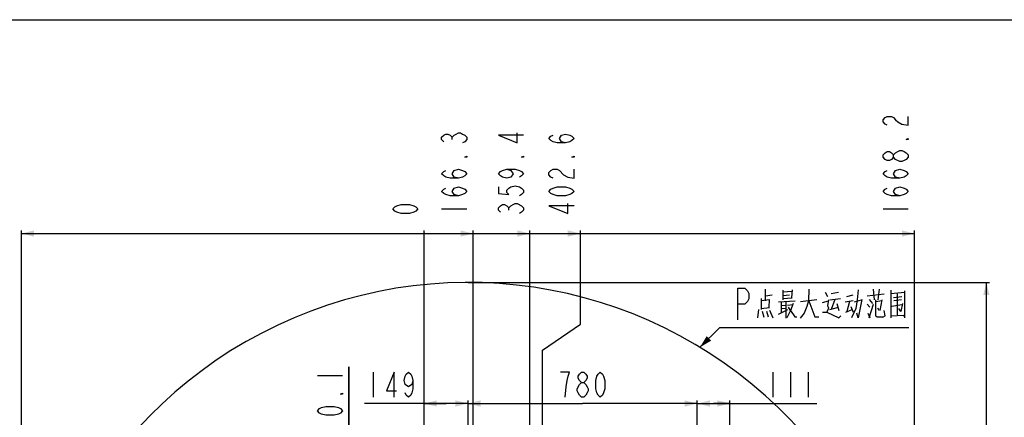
# Model space of a CAD drawing. Header units: millimetres. Extents: x 0 to 8493, y 0 to 6007.
# Tile 110 of 111: x 2990 to 6340, y 4655 to 6007. Entities that reach past the tile are written whole.
import ezdxf

# ---------------------------------------------------------------- set-up
doc = ezdxf.new("R2010")
doc.units = ezdxf.units.MM
doc.header["$LTSCALE"] = 467.107143
doc.layers.get('0').update_dxf_attribs({"linetype": 'CONTINUOUS'})
for name, color, linetype in [('304103000034_DXF_DIMENSION', 7, 'CONTINUOUS'), ('537002000026_DXF_DIMENSION', 7, 'CONTINUOUS'), ('最大动作范围图_DXF_CONTINUOUS_LINE', 7, 'CONTINUOUS'), ('最大动作范围图_DXF_DIMENSION', 7, 'CONTINUOUS'), ('最大动作范围图_DXF_FORMAT', 7, 'CONTINUOUS'), ('最大动作范围图_DXF_TEXT', 7, 'CONTINUOUS')]:
    doc.layers.add(name, color=color, linetype=linetype)
doc.styles.get("Standard").update_dxf_attribs({"font": 'txt', "width": 0.7})
doc.dimstyles.new('DIMSTYLE_2', dxfattribs={"dimtxt": 85.714286, "dimasz": 42.857143, "dimexe": 1.5, "dimexo": 0, "dimgap": 3, "dimtad": 1, "dimdsep": 46, "dimtxsty": 'Standard', "dimblk": '_FILLED', "dimblk1": '_FILLED', "dimblk2": '_FILLED', "dimcen": 0.09, "dimclrt": 5, "dimazin": 2, "dimtp": 0.01, "dimtm": 0.01, "dimtfac": 1, "dimtofl": 0, "dimtmove": 0, "dimatfit": 3, "dimldrblk": '_FILLED', "dimfxl": 0, "dimtolj": 1, "dimarcsym": 0})
doc.dimstyles.new('DIMSTYLE_3', dxfattribs={"dimtxt": 85.714286, "dimasz": 42.857143, "dimexe": 1.5, "dimexo": 0, "dimgap": 3, "dimtad": 0, "dimtih": 1, "dimtoh": 1, "dimdec": 1, "dimdsep": 46, "dimtxsty": 'Standard', "dimblk": '_FILLED', "dimblk1": '_FILLED', "dimblk2": '_FILLED', "dimcen": 0.09, "dimclrt": 5, "dimazin": 2, "dimtp": 0.1, "dimtm": 0.1, "dimtfac": 1, "dimtdec": 1, "dimtofl": 0, "dimtmove": 0, "dimatfit": 3, "dimldrblk": '_FILLED', "dimfxl": 0, "dimtolj": 1, "dimarcsym": 0})
doc.dimstyles.new('DIMSTYLE_4', dxfattribs={"dimtxt": 85.714286, "dimasz": 42.857143, "dimexe": 1.5, "dimexo": 0, "dimgap": 3, "dimtad": 0, "dimtih": 1, "dimtoh": 1, "dimdsep": 46, "dimtxsty": 'Standard', "dimblk": '_FILLED', "dimblk1": '_FILLED', "dimblk2": '_FILLED', "dimcen": 0.09, "dimclrt": 5, "dimazin": 2, "dimtp": 0.01, "dimtm": 0.01, "dimtfac": 1, "dimtofl": 0, "dimtmove": 0, "dimatfit": 3, "dimldrblk": '_FILLED', "dimfxl": 0, "dimtolj": 1, "dimarcsym": 0})
doc.dimstyles.new('DIMSTYLE_6', dxfattribs={"dimtxt": 85.714286, "dimasz": 42.857143, "dimexe": 1.5, "dimexo": 0, "dimgap": 3, "dimtad": 1, "dimdec": 1, "dimdsep": 46, "dimtxsty": 'Standard', "dimblk": '_FILLED', "dimblk1": '_FILLED', "dimblk2": '_FILLED', "dimcen": 0.09, "dimclrt": 5, "dimazin": 2, "dimtp": 0.1, "dimtm": 0.1, "dimtfac": 1, "dimtdec": 1, "dimtofl": 0, "dimtmove": 0, "dimatfit": 3, "dimldrblk": '_FILLED', "dimfxl": 0, "dimtolj": 1, "dimarcsym": 0})

# ---------------------------------------------------------------- blocks, each defined once
blk = doc.blocks.new('_FILLED')
at = {"color": 0, "linetype": 'ByBlock'}
blk.add_solid([(0, 0), (-1, 0.25), (-1, -0.25)], dxfattribs=at)
blk = doc.blocks.new('*D5')
at = {"layer": '最大动作范围图_DXF_DIMENSION', "color": 2, "linetype": 'Continuous', "transparency": 16777216}
for p, q in [((5295.4, 4450.8), (5295.4, 4712.2)), ((5295.4, 4701.5), (5350.9, 4701.5)), ((5406.4, 4701.5), (5350.9, 4701.5)), ((5350.9, 4701.5), (5702.6, 4701.5)), ((5406.4, 4468.5), (5406.4, 4712.2))]:
    blk.add_line(p, q, dxfattribs=at)
at = {"layer": '最大动作范围图_DXF_DIMENSION', "color": 2, "linetype": 'Continuous', "transparency": 16777216, "xscale": 42.8571428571, "yscale": 42.8571428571, "zscale": 42.8571428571, "rotation": 180}
blk.add_blockref('_FILLED', (5295.4, 4701.5), dxfattribs=at)
at = {"layer": '最大动作范围图_DXF_DIMENSION', "color": 2, "linetype": 'Continuous', "transparency": 16777216, "xscale": 42.8571428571, "yscale": 42.8571428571, "zscale": 42.8571428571}
blk.add_blockref('_FILLED', (5406.4, 4701.5), dxfattribs=at)
blk = doc.blocks.new('*D6')
at = {"layer": '最大动作范围图_DXF_DIMENSION', "color": 2, "linetype": 'Continuous', "transparency": 16777216}
for p, q in [((4515.4, 4398.8), (4515.4, 4712.2)), ((4515.4, 4701.5), (4905.4, 4701.5)), ((5295.4, 4701.5), (4905.4, 4701.5)), ((5295.4, 4444.1), (5295.4, 4712.2))]:
    blk.add_line(p, q, dxfattribs=at)
at = {"layer": '最大动作范围图_DXF_DIMENSION', "color": 2, "linetype": 'Continuous', "transparency": 16777216, "xscale": 42.8571428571, "yscale": 42.8571428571, "zscale": 42.8571428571, "rotation": 180}
blk.add_blockref('_FILLED', (4515.4, 4701.5), dxfattribs=at)
at = {"layer": '最大动作范围图_DXF_DIMENSION', "color": 2, "linetype": 'Continuous', "transparency": 16777216, "xscale": 42.8571428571, "yscale": 42.8571428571, "zscale": 42.8571428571}
blk.add_blockref('_FILLED', (5295.4, 4701.5), dxfattribs=at)
blk = doc.blocks.new('*D7')
at = {"layer": '537002000026_DXF_DIMENSION', "color": 2, "linetype": 'Continuous', "transparency": 16777216}
for p, q in [((4440.9, 4701.5), (4162.8, 4701.5)), ((4366.4, 3560.4), (4366.4, 4712.2)), ((4366.4, 4701.5), (4440.9, 4701.5)), ((4515.4, 4701.5), (4440.9, 4701.5)), ((4515.4, 4398.8), (4515.4, 4712.2))]:
    blk.add_line(p, q, dxfattribs=at)
at = {"layer": '537002000026_DXF_DIMENSION', "color": 2, "linetype": 'Continuous', "transparency": 16777216, "xscale": 42.8571428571, "yscale": 42.8571428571, "zscale": 42.8571428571, "rotation": 180}
blk.add_blockref('_FILLED', (4366.4, 4701.5), dxfattribs=at)
at = {"layer": '537002000026_DXF_DIMENSION', "color": 2, "linetype": 'Continuous', "transparency": 16777216, "xscale": 42.8571428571, "yscale": 42.8571428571, "zscale": 42.8571428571}
blk.add_blockref('_FILLED', (4515.4, 4701.5), dxfattribs=at)
blk = doc.blocks.new('*D11')
at = {"layer": '304103000034_DXF_DIMENSION', "color": 2, "linetype": 'Continuous', "transparency": 16777216}
blk.add_line((4532.7, 3847.7), (4532.7, 5290.4), dxfattribs=at)
blk = doc.blocks.new('*D12')
at = {"layer": '最大动作范围图_DXF_DIMENSION', "color": 2, "linetype": 'Continuous', "transparency": 16777216}
blk.add_line((4366.4, 3560.4), (4366.4, 5290.4), dxfattribs=at)
blk = doc.blocks.new('*D13')
at = {"layer": '最大动作范围图_DXF_DIMENSION', "color": 2, "linetype": 'Continuous', "transparency": 16777216}
for p, q in [((4897.6, 4971.1), (4897.6, 5290.4)), ((4769, 4882.4), (4897.6, 4971.1)), ((4769, 3576.8), (4769, 4882.4))]:
    blk.add_line(p, q, dxfattribs=at)
blk = doc.blocks.new('*D14')
at = {"layer": '最大动作范围图_DXF_DIMENSION', "color": 2, "linetype": 'Continuous', "transparency": 16777216}
blk.add_line((6034.6, 3594.1), (6034.6, 5290.4), dxfattribs=at)
blk = doc.blocks.new('*D15')
at = {"layer": '最大动作范围图_DXF_DIMENSION', "color": 2, "linetype": 'Continuous', "transparency": 16777216}
blk.add_line((2996.3, 3594.1), (2996.3, 5290.4), dxfattribs=at)
blk = doc.blocks.new('*D26')
at = {"layer": '最大动作范围图_DXF_DIMENSION', "color": 2, "linetype": 'Continuous', "transparency": 16777216}
blk.add_line((4515.4, 5113.3), (6289.7, 5113.3), dxfattribs=at)
blk = doc.blocks.new('*D31')
at = {"layer": '最大动作范围图_DXF_DIMENSION', "color": 2, "linetype": 'Continuous', "transparency": 16777216}
blk.add_line((4725.8, 3451.4), (4725.8, 5290.4), dxfattribs=at)
blk = doc.blocks.new('*D32')
at = {"layer": '最大动作范围图_DXF_DIMENSION', "color": 2, "linetype": 'Continuous', "transparency": 16777216}
for p, q in [((4110.2, 4534.2), (4110.2, 4826.5)), ((4110.2, 4826.5), (4110.2, 4489.2)), ((4674.1, 4534.2), (4099.4, 4534.2)), ((4110.2, 4408.4), (4110.2, 4489.2)), ((4733.1, 4444.1), (4099.4, 4444.1)), ((4110.2, 4444.1), (4110.2, 4408.4))]:
    blk.add_line(p, q, dxfattribs=at)
at = {"layer": '最大动作范围图_DXF_DIMENSION', "color": 2, "linetype": 'Continuous', "transparency": 16777216, "xscale": 42.8571428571, "yscale": 42.8571428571, "zscale": 42.8571428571}
for p, rotation in [((4110.2, 4534.2), 270), ((4110.2, 4444.1), 90)]:
    blk.add_blockref('_FILLED', p, dxfattribs=dict(at, rotation=rotation))

msp = doc.modelspace()

# ---------------------------------------------------------------- linework, layer by layer
at = {"color": 2, "linetype": 'Continuous'}
for p, q in [((2996.251, 5279.676), (6034.604, 5279.676)), ((6278.942, 2439.948), (6278.942, 5113.301))]:
    msp.add_line(p, q, dxfattribs=at)
at = {"color": 2, "linetype": 'Continuous', "const_width": 3.571}
msp.add_lwpolyline([(4364.642, 5279.676, 1), (4368.213, 5279.676, 1)], format="xyb", close=True, dxfattribs=at)
msp.add_lwpolyline([(4364.642, 5279.676, 1), (4368.213, 5279.676, 1)], format="xyb", close=True, dxfattribs=at)
msp.add_lwpolyline([(4364.642, 5279.676, 1), (4368.213, 5279.676, 1)], format="xyb", close=True, dxfattribs=at)
msp.add_lwpolyline([(4364.642, 5279.676, 1), (4368.213, 5279.676, 1)], format="xyb", close=True, dxfattribs=at)
msp.add_lwpolyline([(4364.642, 5279.676, 1), (4368.213, 5279.676, 1)], format="xyb", close=True, dxfattribs=at)
at = {"color": 2, "linetype": 'Continuous'}
for points in [[(2996.251, 5279.676), (3039.108, 5290.391), (3039.108, 5268.962)], [(4532.74, 5279.676), (4489.882, 5268.962), (4489.882, 5290.391)], [(4725.8, 5279.676), (4682.943, 5268.962), (4682.943, 5290.391)], [(4897.614, 5279.676), (4854.757, 5268.962), (4854.757, 5290.391)], [(6034.604, 5279.676), (5991.747, 5268.962), (5991.747, 5290.391)], [(6278.942, 5113.301), (6289.657, 5070.444), (6268.228, 5070.444)]]:
    msp.add_solid(points, dxfattribs=at)
at = {"layer": '304103000034_DXF_DIMENSION', "color": 5, "linetype": 'Continuous'}
for p, q in [((4461.311, 5599.498), (4461.311, 5606.998)), ((4425.597, 5363.248), (4511.311, 5363.248))]:
    msp.add_line(p, q, dxfattribs=at)
for points in [[(4432.74, 5591.998), (4425.597, 5599.498), (4425.597, 5606.998), (4432.74, 5614.498), (4439.883, 5618.248), (4447.025, 5618.248), (4454.168, 5614.498), (4461.311, 5606.998), (4468.454, 5614.498), (4475.597, 5618.248), (4482.74, 5621.998), (4489.882, 5621.998), (4497.025, 5618.248), (4504.168, 5614.498), (4511.311, 5606.998), (4511.311, 5599.498), (4504.168, 5591.998), (4497.025, 5588.248)], [(4511.311, 5543.248), (4511.311, 5539.498), (4504.168, 5539.498), (4511.311, 5543.248)], [(4482.74, 5468.248), (4468.454, 5471.998), (4461.311, 5483.248), (4468.454, 5494.498), (4482.74, 5498.248), (4497.025, 5494.498), (4504.168, 5490.748), (4511.311, 5483.248), (4504.168, 5475.748), (4497.025, 5471.998), (4482.74, 5468.248), (4454.168, 5468.248), (4439.883, 5471.998), (4432.74, 5475.748), (4425.597, 5483.248), (4432.74, 5490.748), (4439.883, 5494.498)], [(4482.74, 5408.248), (4468.454, 5411.998), (4461.311, 5423.248), (4468.454, 5434.498), (4482.74, 5438.248), (4497.025, 5434.498), (4504.168, 5430.748), (4511.311, 5423.248), (4504.168, 5415.748), (4497.025, 5411.998), (4482.74, 5408.248), (4454.168, 5408.248), (4439.883, 5411.998), (4432.74, 5415.748), (4425.597, 5423.248), (4432.74, 5430.748), (4439.883, 5434.498)]]:
    msp.add_lwpolyline(points, dxfattribs=at)
at = {"layer": '537002000026_DXF_DIMENSION', "color": 5, "linetype": 'Continuous'}
msp.add_line((4192.837, 4808.678), (4192.837, 4722.963), dxfattribs=at)
for points in [[(4264.087, 4722.963), (4264.087, 4808.678), (4237.837, 4744.392), (4271.587, 4744.392)], [(4327.837, 4780.106), (4324.087, 4765.821), (4312.837, 4758.678), (4301.587, 4765.821), (4297.837, 4780.106), (4301.587, 4794.392), (4305.337, 4801.535), (4312.837, 4808.678), (4320.337, 4801.535), (4324.087, 4794.392), (4327.837, 4780.106), (4327.837, 4751.535), (4324.087, 4737.249), (4320.337, 4730.106), (4312.837, 4722.963), (4305.337, 4730.106), (4301.587, 4737.249)]]:
    msp.add_lwpolyline(points, dxfattribs=at)
at = {"layer": '最大动作范围图_DXF_CONTINUOUS_LINE', "color": 2, "linetype": 'Continuous'}
msp.add_arc((4515.98, 3594.124), 1519.177, 329.783411, 184.530522, dxfattribs=at)
at = {"layer": '最大动作范围图_DXF_DIMENSION', "color": 5, "linetype": 'Continuous'}
for p, q in [((4654.371, 5359.498), (4654.371, 5366.998)), ((5927.461, 5363.248), (6013.176, 5363.248)), ((4003.008, 4796.513), (4088.722, 4796.513)), ((5552.639, 4808.678), (5552.639, 4722.963)), ((5612.639, 4808.678), (5612.639, 4722.963)), ((5672.639, 4808.678), (5672.639, 4722.963))]:
    msp.add_line(p, q, dxfattribs=at)
for points in [[(5941.747, 5648.248), (5934.604, 5651.998), (5927.461, 5659.498), (5927.461, 5666.998), (5934.604, 5674.498), (5941.747, 5678.248), (5956.033, 5678.248), (5963.175, 5674.498), (5970.318, 5666.998), (5977.461, 5659.498), (5991.747, 5651.998), (6013.176, 5648.248), (6013.176, 5678.248)], [(4704.372, 5614.498), (4618.657, 5614.498), (4682.943, 5588.248), (4682.943, 5621.998)], [(4847.614, 5588.248), (4833.329, 5591.998), (4826.186, 5603.248), (4833.329, 5614.498), (4847.614, 5618.248), (4861.9, 5614.498), (4869.043, 5610.748), (4876.186, 5603.248), (4869.043, 5595.748), (4861.9, 5591.998), (4847.614, 5588.248), (4819.043, 5588.248), (4804.757, 5591.998), (4797.614, 5595.748), (4790.472, 5603.248), (4797.614, 5610.748), (4804.757, 5614.498)], [(6013.176, 5603.248), (6013.176, 5599.498), (6006.033, 5599.498), (6013.176, 5603.248)], [(5970.318, 5531.998), (5963.175, 5539.498), (5963.175, 5546.998), (5970.318, 5554.498), (5977.461, 5558.248), (5984.604, 5561.998), (5991.747, 5561.998), (5998.89, 5558.248), (6006.033, 5554.498), (6013.176, 5546.998), (6013.176, 5539.498)], [(4704.372, 5543.248), (4704.372, 5539.498), (4697.229, 5539.498), (4704.372, 5543.248)], [(4876.186, 5543.248), (4876.186, 5539.498), (4869.043, 5539.498), (4876.186, 5543.248)], [(5963.175, 5539.498), (5956.033, 5531.998), (5948.89, 5528.248), (5941.747, 5528.248), (5934.604, 5531.998), (5927.461, 5539.498), (5927.461, 5546.998), (5934.604, 5554.498), (5941.747, 5558.248), (5948.89, 5558.248), (5956.033, 5554.498), (5963.175, 5546.998)], [(6013.176, 5539.498), (6006.033, 5531.998), (5998.89, 5528.248), (5991.747, 5524.498), (5984.604, 5524.498), (5970.318, 5531.998)], [(4647.228, 5498.248), (4661.514, 5494.498), (4668.657, 5483.248), (4661.514, 5471.998), (4647.228, 5468.248), (4632.943, 5471.998), (4625.8, 5475.748), (4618.657, 5483.248), (4625.8, 5490.748), (4632.943, 5494.498), (4647.228, 5498.248), (4675.8, 5498.248), (4690.085, 5494.498), (4697.229, 5490.748), (4704.372, 5483.248), (4697.229, 5475.748), (4690.085, 5471.998)], [(4804.757, 5468.248), (4797.614, 5471.998), (4790.472, 5479.498), (4790.472, 5486.998), (4797.614, 5494.498), (4804.757, 5498.248), (4819.043, 5498.248), (4826.186, 5494.498), (4840.471, 5479.498)], [(4840.471, 5479.498), (4854.757, 5471.998), (4876.186, 5468.248), (4876.186, 5498.248)], [(5984.604, 5468.248), (5970.318, 5471.998), (5963.175, 5483.248), (5970.318, 5494.498), (5984.604, 5498.248), (5998.89, 5494.498), (6006.033, 5490.748), (6013.176, 5483.248), (6006.033, 5475.748), (5998.89, 5471.998), (5984.604, 5468.248), (5956.033, 5468.248), (5941.747, 5471.998), (5934.604, 5475.748), (5927.461, 5483.248), (5934.604, 5490.748), (5941.747, 5494.498)], [(4618.657, 5438.248), (4618.657, 5415.748), (4654.371, 5411.998), (4647.228, 5419.498), (4647.228, 5426.998), (4654.371, 5434.498), (4661.514, 5438.248), (4675.8, 5441.998), (4690.085, 5438.248), (4697.229, 5434.498), (4704.372, 5426.998), (4704.372, 5419.498), (4697.229, 5411.998), (4690.085, 5408.248)], [(4876.186, 5423.248), (4869.043, 5415.748), (4861.9, 5411.998), (4847.614, 5408.248), (4819.043, 5408.248), (4804.757, 5411.998), (4797.614, 5415.748), (4790.472, 5423.248), (4797.614, 5430.748), (4804.757, 5434.498), (4819.043, 5438.248), (4847.614, 5438.248), (4861.9, 5434.498), (4869.043, 5430.748), (4876.186, 5423.248)], [(5984.604, 5408.248), (5970.318, 5411.998), (5963.175, 5423.248), (5970.318, 5434.498), (5984.604, 5438.248), (5998.89, 5434.498), (6006.033, 5430.748), (6013.176, 5423.248), (6006.033, 5415.748), (5998.89, 5411.998), (5984.604, 5408.248), (5956.033, 5408.248), (5941.747, 5411.998), (5934.604, 5415.748), (5927.461, 5423.248), (5934.604, 5430.748), (5941.747, 5434.498)], [(4344.999, 5363.248), (4337.856, 5355.748), (4330.713, 5351.998), (4316.427, 5348.248), (4287.856, 5348.248), (4273.57, 5351.998), (4266.427, 5355.748), (4259.284, 5363.248), (4266.427, 5370.748), (4273.57, 5374.498), (4287.856, 5378.248), (4316.427, 5378.248), (4330.713, 5374.498), (4337.856, 5370.748), (4344.999, 5363.248)], [(4625.8, 5351.998), (4618.657, 5359.498), (4618.657, 5366.998), (4625.8, 5374.498), (4632.943, 5378.248), (4640.086, 5378.248), (4647.228, 5374.498), (4654.371, 5366.998), (4661.514, 5374.498), (4668.657, 5378.248), (4675.8, 5381.998), (4682.943, 5381.998), (4697.229, 5374.498)], [(4697.229, 5374.498), (4704.372, 5366.998), (4704.372, 5359.498), (4697.229, 5351.998), (4690.085, 5348.248)], [(4876.186, 5374.498), (4790.472, 5374.498), (4854.757, 5348.248), (4854.757, 5381.998)], [(4845.427, 4722.963), (4849.177, 4758.678), (4852.927, 4780.106), (4856.677, 4794.392), (4860.427, 4808.678), (4830.428, 4808.678)], [(4901.678, 4772.964), (4894.177, 4780.106), (4890.428, 4787.249), (4890.428, 4794.392), (4894.177, 4801.535), (4901.678, 4808.678), (4909.177, 4808.678), (4916.677, 4801.535), (4920.427, 4794.392), (4920.427, 4787.249), (4916.677, 4780.106), (4909.177, 4772.964)], [(4965.427, 4722.963), (4957.927, 4730.106), (4954.177, 4737.249), (4950.428, 4751.535), (4950.428, 4780.106), (4954.177, 4794.392), (4957.927, 4801.535), (4965.427, 4808.678), (4972.928, 4801.535), (4976.677, 4794.392), (4980.427, 4780.106), (4980.427, 4751.535), (4976.677, 4737.249), (4972.928, 4730.106), (4965.427, 4722.963)], [(4901.678, 4722.963), (4894.177, 4730.106), (4890.428, 4737.249), (4886.677, 4744.392), (4886.677, 4751.535), (4894.177, 4765.821)], [(4894.177, 4765.821), (4901.678, 4772.964), (4909.177, 4772.964), (4916.677, 4765.821), (4920.427, 4758.678), (4924.177, 4751.535), (4924.177, 4744.392), (4920.427, 4737.249), (4916.677, 4730.106), (4909.177, 4722.963), (4901.678, 4722.963)], [(4088.722, 4736.513), (4088.722, 4732.763), (4081.579, 4732.763), (4088.722, 4736.513)], [(4088.722, 4676.513), (4081.579, 4669.013), (4074.436, 4665.263), (4060.15, 4661.513), (4031.579, 4661.513), (4017.293, 4665.263), (4010.15, 4669.013), (4003.008, 4676.513), (4010.15, 4684.013), (4017.293, 4687.763), (4031.579, 4691.513), (4060.15, 4691.513), (4074.436, 4687.763), (4081.579, 4684.013), (4088.722, 4676.513)]]:
    msp.add_lwpolyline(points, dxfattribs=at)
at = {"layer": '最大动作范围图_DXF_FORMAT', "color": 7, "linetype": 'Continuous'}
msp.add_line((0, 6007.143), (8492.857, 6007.143), dxfattribs=at)
at = {"layer": '最大动作范围图_DXF_TEXT', "color": 5, "linetype": 'Continuous'}
for p, q in [((5512.93, 5058.978), (5512.93, 5020.96)), ((5527.215, 5050.338), (5527.215, 5090.084)), ((5527.215, 5067.619), (5550.429, 5071.075)), ((5586.144, 5086.628), (5586.144, 5053.793)), ((5586.144, 5081.443), (5618.287, 5083.172)), ((5586.144, 5069.347), (5609.358, 5071.075)), ((5586.144, 5058.978), (5618.287, 5060.706)), ((5618.287, 5088.356), (5616.501, 5062.434)), ((5675.43, 5090.084), (5673.644, 5050.338)), ((5730.787, 5079.715), (5737.93, 5065.891)), ((5746.858, 5053.793), (5782.573, 5058.978)), ((5750.429, 5076.259), (5775.43, 5079.715)), ((5804.001, 5065.891), (5825.43, 5071.075)), ((5873.644, 5067.619), (5930.786, 5074.531)), ((5893.287, 5090.084), (5896.858, 5053.793)), ((5914.715, 5090.084), (5909.358, 5053.793)), ((5954.001, 5086.628), (5954.001, 4993.31)), ((5954.001, 5076.259), (6000.43, 5079.715)), ((5962.93, 5062.434), (5991.501, 5065.891)), ((5975.429, 5074.531), (5975.429, 5003.679)), ((6000.43, 5084.9), (6000.43, 4993.31)), ((5541.501, 5053.793), (5512.93, 5050.338)), ((5512.93, 5024.416), (5541.501, 5027.872)), ((5539.715, 5027.872), (5541.501, 5055.522)), ((5571.858, 5046.881), (5629.001, 5050.338)), ((5580.787, 5046.881), (5580.787, 5010.591)), ((5580.787, 5034.785), (5595.072, 5036.513)), ((5580.787, 5024.416), (5595.072, 5026.144)), ((5596.858, 5046.881), (5596.858, 4991.582)), ((5602.215, 5036.513), (5621.858, 5038.241)), ((5702.215, 5053.793), (5646.858, 5046.881)), ((5721.858, 5045.153), (5741.501, 5050.338)), ((5746.858, 5020.96), (5775.43, 5029.6)), ((5762.93, 5055.522), (5750.429, 5020.96)), ((5770.072, 5041.697), (5777.215, 5017.503)), ((5798.644, 5046.881), (5825.43, 5052.066)), ((5812.929, 5048.609), (5804.001, 5014.047)), ((5818.287, 5031.328), (5825.43, 5012.319)), ((5830.787, 5046.881), (5854.001, 5053.793)), ((5873.644, 5039.969), (5882.573, 5029.6)), ((5880.787, 5055.522), (5891.501, 5041.697)), ((5880.787, 4993.31), (5895.072, 5039.969)), ((5902.215, 5053.793), (5902.215, 5000.222)), ((5921.858, 5050.338), (5904.001, 5046.881)), ((5914.715, 5017.503), (5909.358, 5026.144)), ((5923.644, 5053.793), (5916.501, 5017.503)), ((5957.572, 5033.056), (5991.501, 5038.241)), ((5989.715, 5053.793), (5964.715, 5050.338)), ((5504.001, 5020.96), (5500.43, 4993.31)), ((5516.501, 5015.775), (5521.858, 4995.038)), ((5530.787, 5015.775), (5536.144, 4996.766)), ((5541.501, 5019.232), (5552.215, 4993.31)), ((5571.858, 5005.406), (5604.001, 5020.96)), ((5612.929, 5017.503), (5600.43, 4993.31)), ((5800.43, 5012.319), (5821.858, 5020.96)), ((5875.429, 5008.863), (5882.573, 4993.31))]:
    msp.add_line(p, q, dxfattribs=at)
at = {"layer": '最大动作范围图_DXF_TEXT', "color": 2, "linetype": 'Continuous'}
for p, q in [((5304.561, 4892.6), (5371.858, 4959.612)), ((5371.858, 4959.612), (5414.715, 4959.612)), ((5414.715, 4959.612), (6014.715, 4959.612))]:
    msp.add_line(p, q, dxfattribs=at)
at = {"layer": '最大动作范围图_DXF_TEXT', "color": 5, "linetype": 'Continuous'}
for points in [[(5433.465, 4986.398), (5433.465, 5093.541), (5456.903, 5093.541), (5466.278, 5084.612), (5470.965, 5075.683), (5470.965, 5057.826), (5466.278, 5048.898), (5456.903, 5039.969), (5433.465, 5039.969)], [(5843.287, 5088.356), (5839.715, 5053.793), (5834.358, 5024.416), (5820.072, 4993.31)], [(5621.858, 5041.697), (5612.929, 5017.503), (5605.786, 5029.6)], [(5673.644, 5050.338), (5668.286, 5031.328), (5659.358, 5008.863), (5645.072, 4991.582)], [(5675.43, 5050.338), (5695.072, 4996.766), (5709.358, 4996.766)], [(5741.501, 5053.793), (5737.93, 5034.785), (5741.501, 5026.144), (5736.144, 5012.319)], [(5855.787, 5055.522), (5843.287, 4993.31), (5837.93, 5008.863)], [(5993.287, 5041.697), (5987.929, 5014.047), (5980.787, 5024.416)], [(5612.929, 5017.503), (5627.215, 4996.766), (5634.358, 4996.766)], [(5721.858, 5012.319), (5736.144, 5012.319), (5777.215, 4993.31), (5784.358, 5000.222)], [(5927.215, 4995.038), (5907.572, 4995.038), (5902.215, 5000.222)], [(5927.215, 4995.038), (5934.358, 5000.222), (5930.786, 5017.503)], [(5954.001, 5000.222), (5996.858, 5001.95), (6000.43, 4996.766)]]:
    msp.add_lwpolyline(points, dxfattribs=at)
at = {"layer": '最大动作范围图_DXF_TEXT', "color": 2, "linetype": 'Continuous'}
msp.add_solid([(5327.37, 4930.432), (5304.561, 4892.6), (5342.49, 4915.248)], dxfattribs=at)

# ---------------------------------------------------------------- dimensions: what is measured, and where the dimension line sits
at = {"layer": '304103000034_DXF_DIMENSION', "color": 2, "linetype": 'Continuous'}
dim = msp.add_ordinate_dim(feature_location=(4532.74, 3847.747), offset=(0, 1442.644), dtype=1, origin=(4366.427, 3560.415), dimstyle='DIMSTYLE_3', override={"dimgap": 21.428354, "dimtad": 1, "dimtih": 0, "dimtoh": 0}, dxfattribs=at)
dim.commit()
dim.dimension.update_dxf_attribs({"geometry": '*D11', "text_midpoint": (4511.311, 5333.248)})
at = {"layer": '537002000026_DXF_DIMENSION', "color": 2, "linetype": 'Continuous'}
dim = msp.add_linear_dim(base=(4366.427, 4701.535), p1=(4515.427, 4398.767), p2=(4366.427, 3560.415), angle=180, dimstyle='DIMSTYLE_2', dxfattribs=at)
dim.commit()
dim.dimension.update_dxf_attribs({"geometry": '*D7', "text_midpoint": (4162.837, 4701.535), "dimtype": 160})
at = {"layer": '最大动作范围图_DXF_DIMENSION', "color": 2, "linetype": 'Continuous'}
for feature_location, offset, dtype, origin, dimstyle, override, picture, middle in [((2996.251, 3594.124), (0, 1696.266), 1, (4366.427, 3594.124), 'DIMSTYLE_3', {"dimgap": 21.428354, "dimtad": 1, "dimtih": 0, "dimtoh": 0}, '*D15', (2974.822, 5333.248)), ((4366.427354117, 3560.415425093), (0, 1729.975218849), 1, (4366.427354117, 3560.415425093), 'DIMSTYLE_4', {"dimgap": 21.428354, "dimtad": 1, "dimtih": 0, "dimtoh": 0}, '*D12', (4344.998782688, 5333.247786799)), ((4769.05, 3576.812), (128.565, 1713.579), 1, (4366.427, 3576.812), 'DIMSTYLE_3', {"dimgap": 21.428354, "dimtad": 1, "dimtih": 0, "dimtoh": 0}, '*D13', (4876.186, 5333.248)), ((6034.604, 3594.124), (0, 1696.266), 1, (4366.427, 3594.124), 'DIMSTYLE_3', {"dimgap": 21.428354, "dimtad": 1, "dimtih": 0, "dimtoh": 0}, '*D14', (6013.176, 5333.248)), ((4725.8, 3451.41), (0, 1838.981), 1, (4366.427, 3451.41), 'DIMSTYLE_3', {"dimgap": 21.428354, "dimtad": 1, "dimtih": 0, "dimtoh": 0}, '*D31', (4704.371, 5333.248)), ((4515.427, 5113.301), (1774.229, 0), 0, (4515.427, 3057.124), 'DIMSTYLE_3', {"dimgap": 21.428456, "dimtad": 1, "dimtih": 0, "dimtoh": 0}, '*D26', (6332.514, 5134.73))]:
    dim = msp.add_ordinate_dim(feature_location=feature_location, offset=offset, dtype=dtype, origin=origin, dimstyle=dimstyle, override=override, dxfattribs=at)
    dim.commit()
    dim.dimension.update_dxf_attribs({"geometry": picture, "text_midpoint": middle})
for base, p1, p2, angle, dimstyle, picture, middle in [((4110.151, 4534.184), (4733.133, 4444.124), (4674.097, 4534.184), 90, 'DIMSTYLE_6', '*D32', (4110.151, 4586.513)), ((4515.427, 4701.535), (5295.427, 4444.124), (4515.427, 4398.767), 180, 'DIMSTYLE_2', '*D6', (4815.427, 4701.535))]:
    dim = msp.add_linear_dim(base=base, p1=p1, p2=p2, angle=angle, dimstyle=dimstyle, dxfattribs=at)
    dim.commit()
    dim.dimension.update_dxf_attribs({"geometry": picture, "text_midpoint": middle, "dimtype": 160})
dim = msp.add_linear_dim(base=(5406.427, 4701.535), p1=(5295.427, 4450.752), p2=(5406.427, 4468.547), dimstyle='DIMSTYLE_2', dxfattribs=at)
dim.commit()
dim.dimension.update_dxf_attribs({"geometry": '*D5', "text_midpoint": (5522.639, 4701.535), "dimtype": 160})

doc.saveas('drawing.dxf')
